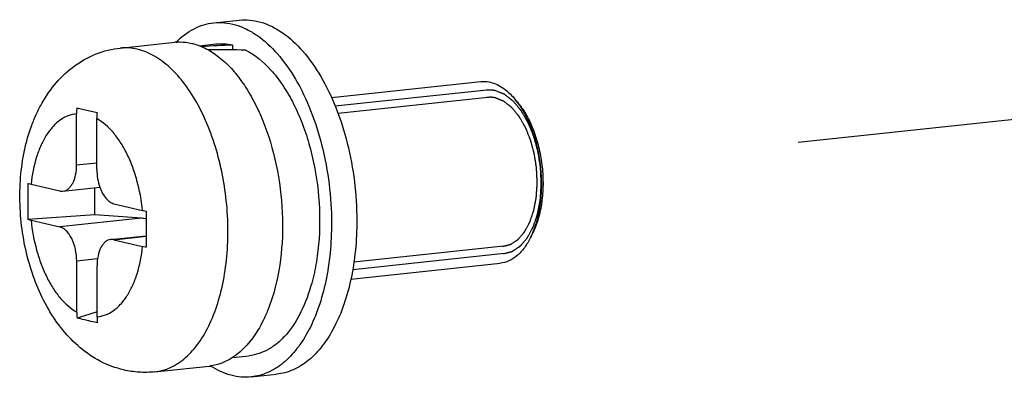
# Model space of a CAD drawing. Header units: millimetres. Extents: x 0 to 2731, y -3524 to -2222.
# Tile 179 of 221: x 1888 to 1904, y -2572 to -2566. Entities that reach past the tile are written whole.
import ezdxf

# ---------------------------------------------------------------- set-up
doc = ezdxf.new("R2010")
doc.units = ezdxf.units.MM
doc.header["$LTSCALE"] = 46.255
doc.linetypes.add('DASHED', pattern=[0.2, 0.1, -0.1])
doc.layers.add('00_COMPONENTS', color=7, linetype='CONTINUOUS')
doc.layers.add('50_ALL_DETAILS', color=7, linetype='CONTINUOUS')

msp = doc.modelspace()

# ---------------------------------------------------------------- linework, layer by layer
at = {"layer": '00_COMPONENTS', "color": 7}
for p, q in [((1891.181, -2566.023), (1891.597, -2565.979)), ((1889.645, -2566.438), (1890.542, -2566.343)), ((1890.947, -2566.4), (1891.218, -2566.371)), ((1891.488, -2566.389), (1891.488, -2566.469)), ((1893.117, -2567.251), (1895.571, -2566.99)), ((1888.932, -2567.42), (1889.097, -2567.459)), ((1889.097, -2567.459), (1889.265, -2567.498)), ((1896.203, -2567.369), (1896.147, -2567.299)), ((1888.929, -2568.357), (1888.928, -2567.52)), ((1889.262, -2568.436), (1889.261, -2567.598)), ((1888.18, -2568.675), (1888.651, -2568.786)), ((1888.703, -2568.789), (1889.311, -2568.725)), ((1889.23, -2569.177), (1889.23, -2568.733)), ((1889.541, -2568.995), (1890.012, -2569.105)), ((1889.23, -2569.177), (1888.128, -2569.254)), ((1889.997, -2569.235), (1889.23, -2569.177)), ((1888.18, -2569.268), (1888.652, -2569.378)), ((1889.489, -2569.584), (1890.071, -2569.522)), ((1896.426, -2569.469), (1896.387, -2569.549)), ((1889.541, -2569.587), (1890.012, -2569.698)), ((1888.931, -2570.775), (1888.93, -2569.937)), ((1889.265, -2570.853), (1889.264, -2570.016)), ((1893.435, -2570.234), (1895.888, -2569.973)), ((1889.264, -2570.77), (1888.935, -2570.874)), ((1891.492, -2571.521), (1891.762, -2571.493)), ((1890.21, -2571.758), (1891.108, -2571.663)), ((1891.799, -2571.841), (1892.215, -2571.796))]:
    msp.add_line(p, q, dxfattribs=at)
at = {"layer": '00_COMPONENTS', "color": 4}
for p, q in [((1895.67, -2567.13), (1893.179, -2567.395)), ((1895.683, -2567.25), (1893.224, -2567.511)), ((1888.929, -2568.357), (1889.262, -2568.322)), ((1889.997, -2569.235), (1888.652, -2569.378)), ((1889.541, -2569.587), (1890.071, -2569.531)), ((1895.943, -2569.695), (1893.484, -2569.956)), ((1895.955, -2569.815), (1893.464, -2570.08)), ((1889.272, -2569.901), (1888.93, -2569.937))]:
    msp.add_line(p, q, dxfattribs=at)
at = {"layer": '00_COMPONENTS', "color": 7}
for centre, radius, start, end in [((1890.628, -2567.144), 0.806, 94.6824, 96.0705), ((1890.151, -2567.519), 1.223, 175.3432, 180.0511), ((1890.484, -2567.597), 1.223, 175.3432, 180.0511), ((1915.495, -2569.384), 25.424, 179.401, 180.311), ((1911.434, -2569.433), 21.363, 180.2384, 180.7445), ((1895.078, -2568.913), 1.456, 337.5819, 337.8692), ((1890.123, -2570.774), 1.192, 180.045, 184.8355), ((1890.456, -2570.852), 1.192, 180.045, 184.8355), ((1891.023, -2570.861), 0.806, 276.0706, 277.3964), ((1891.898, -2570.465), 1.423, 237.1594, 237.3895)]:
    msp.add_arc(centre, radius, start, end, dxfattribs=at)
for centre, major_axis, ratio, start_param, end_param in [((1891.49, -2568.932), (7.139, 0.309), 0.355602, 1.555747, 1.626502), ((1890.603, -2569.026), (7.139, 0.309), 0.355602, 1.399775, 1.486305), ((1889.997, -2569.729), (0.456, -0.27), 0.911488, 1.922043, 2.066299)]:
    msp.add_ellipse(centre, major_axis=major_axis, ratio=ratio, start_param=start_param, end_param=end_param, dxfattribs=at)
for points, knots in [([(1891.597, -2565.979), (1891.655, -2565.973), (1891.776, -2565.972), (1891.957, -2566.008), (1892.137, -2566.078), (1892.38, -2566.222), (1892.667, -2566.491), (1892.962, -2566.913), (1893.206, -2567.426), (1893.39, -2568.007), (1893.505, -2568.629), (1893.532, -2569.056), (1893.532, -2569.269)], [0, 0, 0, 0, 0.042364, 0.085883, 0.131569, 0.180207, 0.287977, 0.410865, 0.54738, 0.694164, 0.846719, 1, 1, 1, 1]), ([(1890.562, -2566.341), (1890.648, -2566.254), (1890.794, -2566.142), (1891.014, -2566.052), (1891.125, -2566.029), (1891.181, -2566.023)], [0, 0, 0, 0, 0.520595, 0.763195, 1, 1, 1, 1]), ([(1891.181, -2566.023), (1891.24, -2566.017), (1891.36, -2566.017), (1891.541, -2566.052), (1891.721, -2566.122), (1891.964, -2566.267), (1892.252, -2566.536), (1892.546, -2566.957), (1892.791, -2567.47), (1892.974, -2568.051), (1893.089, -2568.673), (1893.116, -2569.1), (1893.116, -2569.313)], [0, 0, 0, 0, 0.042364, 0.085883, 0.131569, 0.180207, 0.287977, 0.410865, 0.54738, 0.694164, 0.846719, 1, 1, 1, 1]), ([(1889.701, -2571.726), (1889.57, -2571.695), (1889.314, -2571.599), (1888.976, -2571.37), (1888.689, -2571.074), (1888.453, -2570.726), (1888.264, -2570.336), (1888.124, -2569.914), (1888.032, -2569.47), (1887.99, -2569.016), (1888, -2568.564), (1888.062, -2568.126), (1888.16, -2567.779), (1888.267, -2567.519), (1888.392, -2567.275), (1888.587, -2566.995), (1888.886, -2566.717), (1889.243, -2566.518), (1889.51, -2566.452), (1889.645, -2566.438)], [0, 0, 0, 0, 0.059599, 0.11915, 0.179293, 0.240908, 0.304557, 0.370214, 0.437273, 0.504742, 0.571519, 0.636689, 0.699782, 0.730593, 0.760987, 0.82088, 0.88038, 0.940067, 1, 1, 1, 1]), ([(1890.562, -2566.341), (1890.583, -2566.339), (1890.671, -2566.335), (1890.758, -2566.346), (1890.822, -2566.361)], [0, 0, 0, 0, 0.247196, 1, 1, 1, 1]), ([(1890.822, -2566.361), (1890.833, -2566.364), (1890.875, -2566.374), (1890.917, -2566.388), (1890.947, -2566.4)], [0, 0, 0, 0, 0.246421, 1, 1, 1, 1]), ([(1890.947, -2566.4), (1890.96, -2566.405), (1891.011, -2566.425), (1891.06, -2566.45), (1891.096, -2566.47)], [0, 0, 0, 0, 0.244825, 1, 1, 1, 1]), ([(1891.096, -2566.47), (1891.256, -2566.561), (1891.477, -2566.761), (1891.716, -2567.087), (1891.824, -2567.28), (1891.875, -2567.382)], [0, 0, 0, 0, 0.455547, 0.717299, 1, 1, 1, 1]), ([(1891.218, -2566.371), (1891.262, -2566.367), (1891.353, -2566.365), (1891.443, -2566.379), (1891.488, -2566.389)], [0, 0, 0, 0, 0.495077, 1, 1, 1, 1]), ([(1891.71, -2566.472), (1891.865, -2566.552), (1892.081, -2566.736), (1892.316, -2567.041), (1892.423, -2567.222), (1892.474, -2567.319)], [0, 0, 0, 0, 0.454531, 0.716393, 1, 1, 1, 1]), ([(1895.571, -2566.99), (1895.584, -2566.988), (1895.636, -2566.985), (1895.69, -2566.991), (1895.728, -2567)], [0, 0, 0, 0, 0.247354, 1, 1, 1, 1]), ([(1895.728, -2567), (1895.766, -2567.009), (1895.842, -2567.036), (1895.95, -2567.101), (1896.054, -2567.19), (1896.117, -2567.26), (1896.147, -2567.299)], [0, 0, 0, 0, 0.221413, 0.459856, 0.718835, 1, 1, 1, 1]), ([(1891.875, -2567.382), (1891.985, -2567.603), (1892.163, -2568.084), (1892.306, -2568.845), (1892.326, -2569.62), (1892.253, -2570.127), (1892.192, -2570.366)], [0, 0, 0, 0, 0.242241, 0.5, 0.757759, 1, 1, 1, 1]), ([(1892.474, -2567.319), (1892.529, -2567.425), (1892.631, -2567.651), (1892.794, -2568.135), (1892.917, -2568.78), (1892.932, -2569.437), (1892.875, -2569.945), (1892.823, -2570.187), (1892.791, -2570.302)], [0, 0, 0, 0, 0.117775, 0.24169, 0.5, 0.75831, 0.882225, 1, 1, 1, 1]), ([(1896.147, -2567.299), (1896.152, -2567.305), (1896.17, -2567.328), (1896.187, -2567.352), (1896.2, -2567.37)], [0, 0, 0, 0, 0.246123, 1, 1, 1, 1]), ([(1896.2, -2567.37), (1896.247, -2567.438), (1896.332, -2567.588), (1896.432, -2567.834), (1896.507, -2568.105), (1896.553, -2568.389), (1896.569, -2568.677), (1896.554, -2568.957), (1896.509, -2569.22), (1896.457, -2569.385), (1896.426, -2569.461)], [0, 0, 0, 0, 0.113607, 0.236606, 0.366336, 0.499593, 0.632906, 0.762801, 0.88606, 1, 1, 1, 1]), ([(1896.203, -2567.369), (1896.253, -2567.433), (1896.346, -2567.579), (1896.454, -2567.825), (1896.534, -2568.1), (1896.582, -2568.391), (1896.597, -2568.685), (1896.576, -2568.97), (1896.522, -2569.234), (1896.462, -2569.396), (1896.426, -2569.469)], [0, 0, 0, 0, 0.111528, 0.234201, 0.364978, 0.5, 0.635023, 0.7658, 0.888472, 1, 1, 1, 1]), ([(1888.703, -2568.789), (1888.719, -2568.788), (1888.752, -2568.779), (1888.796, -2568.751), (1888.835, -2568.709), (1888.881, -2568.634), (1888.919, -2568.515), (1888.929, -2568.412), (1888.929, -2568.357)], [0, 0, 0, 0, 0.090832, 0.187472, 0.29424, 0.413318, 0.687749, 1, 1, 1, 1]), ([(1889.262, -2568.436), (1889.262, -2568.485), (1889.27, -2568.583), (1889.294, -2568.679), (1889.311, -2568.725)], [0, 0, 0, 0, 0.505754, 1, 1, 1, 1]), ([(1888.128, -2568.662), (1888.126, -2568.761), (1888.125, -2568.958), (1888.127, -2569.156), (1888.128, -2569.254)], [0, 0, 0, 0, 0.500239, 1, 1, 1, 1]), ([(1888.128, -2568.662), (1888.132, -2568.663), (1888.149, -2568.668), (1888.166, -2568.672), (1888.18, -2568.675)], [0, 0, 0, 0, 0.235917, 1, 1, 1, 1]), ([(1889.311, -2568.725), (1889.323, -2568.759), (1889.351, -2568.824), (1889.405, -2568.906), (1889.468, -2568.965), (1889.517, -2568.989), (1889.541, -2568.995)], [0, 0, 0, 0, 0.299398, 0.567591, 0.799959, 1, 1, 1, 1]), ([(1888.651, -2568.786), (1888.655, -2568.787), (1888.673, -2568.79), (1888.69, -2568.791), (1888.703, -2568.789)], [0, 0, 0, 0, 0.2545, 1, 1, 1, 1]), ([(1890.012, -2569.105), (1890.017, -2569.106), (1890.037, -2569.111), (1890.057, -2569.115), (1890.072, -2569.118)], [0, 0, 0, 0, 0.238349, 1, 1, 1, 1]), ([(1888.18, -2569.268), (1888.176, -2569.267), (1888.158, -2569.263), (1888.141, -2569.258), (1888.128, -2569.254)], [0, 0, 0, 0, 0.263987, 1, 1, 1, 1]), ([(1888.93, -2569.937), (1888.93, -2569.872), (1888.916, -2569.746), (1888.867, -2569.598), (1888.81, -2569.499), (1888.762, -2569.441), (1888.71, -2569.4), (1888.671, -2569.383), (1888.652, -2569.378)], [0, 0, 0, 0, 0.294945, 0.573854, 0.699077, 0.811711, 0.91141, 1, 1, 1, 1]), ([(1893.116, -2569.313), (1893.116, -2569.477), (1893.101, -2569.798), (1893.032, -2570.261), (1892.917, -2570.685), (1892.761, -2571.059), (1892.566, -2571.372), (1892.338, -2571.615), (1892.12, -2571.754), (1891.938, -2571.818), (1891.845, -2571.836), (1891.799, -2571.841)], [0, 0, 0, 0, 0.15955, 0.31225, 0.455402, 0.586961, 0.705884, 0.812513, 0.909035, 0.9549, 1, 1, 1, 1]), ([(1893.532, -2569.269), (1893.532, -2569.433), (1893.517, -2569.754), (1893.447, -2570.217), (1893.333, -2570.641), (1893.176, -2571.015), (1892.982, -2571.328), (1892.754, -2571.571), (1892.535, -2571.71), (1892.353, -2571.774), (1892.261, -2571.792), (1892.215, -2571.796)], [0, 0, 0, 0, 0.15955, 0.31225, 0.455402, 0.586961, 0.705884, 0.812513, 0.909035, 0.9549, 1, 1, 1, 1]), ([(1896.387, -2569.549), (1896.358, -2569.608), (1896.294, -2569.716), (1896.174, -2569.849), (1896.038, -2569.939), (1895.937, -2569.968), (1895.888, -2569.973)], [0, 0, 0, 0, 0.289826, 0.548722, 0.781857, 1, 1, 1, 1]), ([(1896.423, -2569.468), (1896.42, -2569.475), (1896.409, -2569.502), (1896.396, -2569.529), (1896.387, -2569.549)], [0, 0, 0, 0, 0.253896, 1, 1, 1, 1]), ([(1889.489, -2569.584), (1889.473, -2569.585), (1889.441, -2569.594), (1889.397, -2569.622), (1889.358, -2569.664), (1889.311, -2569.739), (1889.273, -2569.858), (1889.264, -2569.961), (1889.264, -2570.016)], [0, 0, 0, 0, 0.090832, 0.187472, 0.29424, 0.413318, 0.687749, 1, 1, 1, 1]), ([(1889.541, -2569.587), (1889.537, -2569.586), (1889.52, -2569.583), (1889.502, -2569.582), (1889.489, -2569.584)], [0, 0, 0, 0, 0.2545, 1, 1, 1, 1]), ([(1890.073, -2569.71), (1890.068, -2569.709), (1890.047, -2569.705), (1890.027, -2569.701), (1890.012, -2569.698)], [0, 0, 0, 0, 0.261549, 1, 1, 1, 1]), ([(1892.192, -2570.366), (1892.16, -2570.495), (1892.1, -2570.681), (1891.997, -2570.913), (1891.841, -2571.199), (1891.663, -2571.41), (1891.492, -2571.522)], [0, 0, 0, 0, 0.289402, 0.424751, 0.55343, 1, 1, 1, 1]), ([(1892.791, -2570.302), (1892.746, -2570.464), (1892.639, -2570.761), (1892.435, -2571.087), (1892.242, -2571.281), (1892.091, -2571.389), (1891.93, -2571.462), (1891.818, -2571.487), (1891.762, -2571.493)], [0, 0, 0, 0, 0.3024, 0.566338, 0.684481, 0.794666, 0.898925, 1, 1, 1, 1]), ([(1889.1, -2570.914), (1889.086, -2570.911), (1889.031, -2570.898), (1888.976, -2570.884), (1888.935, -2570.874)], [0, 0, 0, 0, 0.251904, 1, 1, 1, 1]), ([(1889.269, -2570.953), (1889.255, -2570.949), (1889.198, -2570.937), (1889.142, -2570.924), (1889.1, -2570.914)], [0, 0, 0, 0, 0.2521, 1, 1, 1, 1]), ([(1891.492, -2571.522), (1891.436, -2571.558), (1891.319, -2571.62), (1891.19, -2571.652), (1891.127, -2571.661)], [0, 0, 0, 0, 0.510093, 1, 1, 1, 1]), ([(1891.799, -2571.841), (1891.744, -2571.846), (1891.631, -2571.848), (1891.399, -2571.807), (1891.234, -2571.729), (1891.131, -2571.663)], [0, 0, 0, 0, 0.236945, 0.479622, 1, 1, 1, 1]), ([(1890.21, -2571.758), (1890.125, -2571.767), (1889.954, -2571.771), (1889.784, -2571.745), (1889.701, -2571.726)], [0, 0, 0, 0, 0.500523, 1, 1, 1, 1])]:
    msp.add_open_spline(points, degree=3, knots=knots, dxfattribs=at)
at = {"layer": '00_COMPONENTS', "color": 4}
for points, knots in [([(1889.925, -2566.457), (1889.879, -2566.446), (1889.785, -2566.431), (1889.691, -2566.433), (1889.645, -2566.438)], [0, 0, 0, 0, 0.504934, 1, 1, 1, 1]), ([(1890.21, -2571.758), (1890.255, -2571.753), (1890.345, -2571.736), (1890.523, -2571.67), (1890.735, -2571.526), (1890.953, -2571.275), (1891.134, -2570.954), (1891.274, -2570.572), (1891.37, -2570.142), (1891.417, -2569.677), (1891.416, -2569.193), (1891.364, -2568.706), (1891.266, -2568.232), (1891.123, -2567.786), (1890.94, -2567.384), (1890.723, -2567.039), (1890.479, -2566.761), (1890.215, -2566.56), (1890.02, -2566.479), (1889.925, -2566.457)], [0, 0, 0, 0, 0.021347, 0.043106, 0.089189, 0.140588, 0.198304, 0.26232, 0.331888, 0.405754, 0.482334, 0.559857, 0.636487, 0.710451, 0.780156, 0.844337, 0.90223, 0.953794, 1, 1, 1, 1]), ([(1895.811, -2567.139), (1895.808, -2567.139), (1895.802, -2567.137), (1895.793, -2567.136), (1895.788, -2567.134), (1895.784, -2567.134), (1895.779, -2567.133), (1895.772, -2567.132), (1895.765, -2567.131), (1895.76, -2567.13), (1895.757, -2567.13), (1895.751, -2567.13), (1895.744, -2567.129), (1895.738, -2567.129), (1895.733, -2567.128), (1895.728, -2567.128), (1895.722, -2567.128), (1895.715, -2567.128), (1895.709, -2567.128), (1895.706, -2567.128), (1895.701, -2567.128), (1895.694, -2567.128), (1895.687, -2567.129), (1895.682, -2567.129), (1895.679, -2567.129), (1895.673, -2567.13), (1895.665, -2567.131), (1895.659, -2567.131), (1895.655, -2567.132)], [0, 0, 0, 0, 0.0625, 0.125, 0.15625, 0.171875, 0.1875, 0.25, 0.3125, 0.328125, 0.34375, 0.375, 0.4375, 0.46875, 0.5, 0.53125, 0.5625, 0.625, 0.65625, 0.671875, 0.6875, 0.75, 0.8125, 0.828125, 0.84375, 0.875, 0.9375, 1, 1, 1, 1]), ([(1895.811, -2567.258), (1895.809, -2567.258), (1895.803, -2567.256), (1895.795, -2567.255), (1895.79, -2567.254), (1895.787, -2567.253), (1895.782, -2567.253), (1895.776, -2567.252), (1895.769, -2567.251), (1895.765, -2567.25), (1895.762, -2567.25), (1895.756, -2567.249), (1895.75, -2567.249), (1895.745, -2567.248), (1895.74, -2567.248), (1895.736, -2567.248), (1895.73, -2567.248), (1895.724, -2567.248), (1895.719, -2567.248), (1895.716, -2567.248), (1895.711, -2567.248), (1895.705, -2567.248), (1895.698, -2567.249), (1895.694, -2567.249), (1895.691, -2567.249), (1895.686, -2567.25), (1895.678, -2567.25), (1895.672, -2567.251), (1895.669, -2567.251)], [0, 0, 0, 0, 0.0625, 0.125, 0.15625, 0.171875, 0.1875, 0.25, 0.3125, 0.328125, 0.34375, 0.375, 0.4375, 0.46875, 0.5, 0.53125, 0.5625, 0.625, 0.65625, 0.671875, 0.6875, 0.75, 0.8125, 0.828125, 0.84375, 0.875, 0.9375, 1, 1, 1, 1]), ([(1895.939, -2569.816), (1895.95, -2569.813), (1895.967, -2569.809), (1895.989, -2569.804), (1896.005, -2569.8), (1896.022, -2569.796), (1896.036, -2569.792), (1896.047, -2569.789), (1896.055, -2569.787), (1896.062, -2569.786), (1896.068, -2569.784), (1896.071, -2569.783), (1896.074, -2569.783), (1896.076, -2569.782), (1896.078, -2569.782), (1896.079, -2569.782), (1896.08, -2569.781), (1896.08, -2569.781), (1896.081, -2569.781), (1896.082, -2569.78), (1896.085, -2569.778), (1896.088, -2569.776), (1896.092, -2569.774), (1896.097, -2569.77), (1896.103, -2569.766), (1896.111, -2569.761), (1896.122, -2569.754), (1896.135, -2569.746), (1896.15, -2569.736), (1896.163, -2569.727), (1896.174, -2569.72), (1896.181, -2569.715), (1896.189, -2569.71), (1896.196, -2569.706), (1896.201, -2569.703), (1896.205, -2569.7), (1896.208, -2569.698), (1896.211, -2569.696), (1896.212, -2569.695), (1896.213, -2569.695), (1896.214, -2569.694), (1896.214, -2569.694), (1896.215, -2569.693), (1896.215, -2569.692), (1896.217, -2569.69), (1896.221, -2569.686), (1896.227, -2569.679), (1896.233, -2569.672), (1896.243, -2569.661), (1896.254, -2569.648), (1896.268, -2569.632), (1896.282, -2569.616), (1896.295, -2569.6), (1896.307, -2569.587), (1896.315, -2569.578), (1896.32, -2569.573), (1896.323, -2569.569), (1896.326, -2569.565), (1896.328, -2569.563), (1896.33, -2569.561), (1896.331, -2569.559), (1896.332, -2569.557), (1896.333, -2569.556), (1896.334, -2569.553), (1896.337, -2569.548), (1896.341, -2569.54), (1896.347, -2569.53), (1896.353, -2569.52), (1896.36, -2569.506), (1896.37, -2569.488), (1896.381, -2569.467), (1896.393, -2569.447), (1896.402, -2569.429), (1896.41, -2569.415), (1896.414, -2569.407), (1896.418, -2569.4), (1896.421, -2569.394), (1896.423, -2569.39), (1896.425, -2569.387), (1896.426, -2569.384), (1896.427, -2569.383), (1896.428, -2569.381), (1896.429, -2569.38), (1896.429, -2569.378), (1896.43, -2569.375), (1896.432, -2569.371), (1896.433, -2569.366), (1896.436, -2569.358), (1896.44, -2569.348), (1896.445, -2569.331), (1896.452, -2569.311), (1896.461, -2569.286), (1896.469, -2569.262), (1896.478, -2569.237), (1896.485, -2569.216), (1896.489, -2569.202), (1896.492, -2569.194), (1896.494, -2569.188), (1896.496, -2569.182), (1896.498, -2569.177), (1896.499, -2569.174), (1896.499, -2569.173), (1896.5, -2569.172), (1896.5, -2569.171), (1896.5, -2569.168), (1896.501, -2569.166), (1896.502, -2569.161), (1896.503, -2569.155), (1896.505, -2569.146), (1896.507, -2569.134), (1896.51, -2569.12), (1896.513, -2569.101), (1896.518, -2569.077), (1896.523, -2569.049), (1896.529, -2569.021), (1896.533, -2568.997), (1896.537, -2568.979), (1896.539, -2568.964), (1896.542, -2568.953), (1896.544, -2568.943), (1896.545, -2568.936), (1896.546, -2568.93), (1896.546, -2568.925), (1896.547, -2568.92), (1896.547, -2568.914), (1896.548, -2568.904), (1896.549, -2568.891), (1896.55, -2568.871), (1896.552, -2568.846), (1896.554, -2568.815), (1896.556, -2568.785), (1896.558, -2568.755), (1896.559, -2568.729), (1896.561, -2568.709), (1896.561, -2568.696), (1896.562, -2568.686), (1896.563, -2568.68), (1896.563, -2568.675), (1896.563, -2568.672), (1896.563, -2568.669), (1896.563, -2568.667), (1896.563, -2568.662), (1896.562, -2568.655), (1896.562, -2568.645), (1896.561, -2568.632), (1896.56, -2568.616), (1896.56, -2568.596), (1896.558, -2568.57), (1896.557, -2568.538), (1896.555, -2568.507), (1896.554, -2568.481), (1896.553, -2568.46), (1896.552, -2568.444), (1896.552, -2568.431), (1896.551, -2568.421), (1896.551, -2568.414), (1896.551, -2568.41), (1896.551, -2568.407), (1896.551, -2568.405), (1896.55, -2568.401), (1896.549, -2568.396), (1896.548, -2568.39), (1896.547, -2568.38), (1896.545, -2568.367), (1896.541, -2568.346), (1896.537, -2568.32), (1896.532, -2568.289), (1896.528, -2568.258), (1896.523, -2568.227), (1896.518, -2568.196), (1896.514, -2568.173), (1896.512, -2568.158), (1896.511, -2568.151), (1896.51, -2568.146), (1896.509, -2568.141), (1896.507, -2568.135), (1896.505, -2568.128), (1896.503, -2568.118), (1896.499, -2568.106), (1896.496, -2568.092), (1896.49, -2568.072), (1896.484, -2568.048), (1896.476, -2568.019), (1896.468, -2567.99), (1896.461, -2567.966), (1896.456, -2567.947), (1896.452, -2567.932), (1896.449, -2567.92), (1896.446, -2567.911), (1896.444, -2567.905), (1896.443, -2567.9), (1896.442, -2567.897), (1896.442, -2567.894), (1896.441, -2567.892), (1896.439, -2567.888), (1896.437, -2567.883), (1896.433, -2567.874), (1896.429, -2567.863), (1896.421, -2567.845), (1896.412, -2567.822), (1896.401, -2567.796), (1896.39, -2567.769), (1896.379, -2567.742), (1896.37, -2567.72), (1896.363, -2567.702), (1896.358, -2567.691), (1896.355, -2567.682), (1896.352, -2567.676), (1896.351, -2567.672), (1896.349, -2567.669), (1896.349, -2567.667), (1896.348, -2567.665), (1896.347, -2567.664), (1896.346, -2567.662), (1896.344, -2567.659), (1896.342, -2567.656), (1896.339, -2567.651), (1896.336, -2567.645), (1896.332, -2567.637), (1896.326, -2567.628), (1896.317, -2567.612), (1896.306, -2567.593), (1896.292, -2567.57), (1896.279, -2567.547), (1896.268, -2567.528), (1896.259, -2567.512), (1896.252, -2567.501), (1896.245, -2567.489), (1896.24, -2567.481), (1896.237, -2567.475), (1896.236, -2567.473), (1896.235, -2567.471), (1896.233, -2567.469), (1896.232, -2567.467), (1896.23, -2567.465), (1896.227, -2567.461), (1896.224, -2567.458), (1896.22, -2567.453), (1896.215, -2567.447), (1896.206, -2567.436), (1896.193, -2567.421), (1896.178, -2567.402), (1896.163, -2567.384), (1896.147, -2567.366), (1896.135, -2567.35), (1896.124, -2567.338), (1896.117, -2567.329), (1896.11, -2567.321), (1896.106, -2567.316), (1896.104, -2567.313), (1896.103, -2567.312), (1896.102, -2567.312), (1896.102, -2567.311), (1896.101, -2567.31), (1896.099, -2567.309), (1896.096, -2567.307), (1896.093, -2567.304), (1896.089, -2567.301), (1896.083, -2567.297), (1896.076, -2567.291), (1896.068, -2567.285), (1896.059, -2567.278), (1896.048, -2567.269), (1896.034, -2567.259), (1896.018, -2567.246), (1896.004, -2567.235), (1895.993, -2567.226), (1895.984, -2567.219), (1895.977, -2567.214), (1895.972, -2567.21), (1895.968, -2567.206), (1895.964, -2567.204), (1895.962, -2567.202), (1895.96, -2567.201), (1895.96, -2567.2), (1895.959, -2567.2), (1895.958, -2567.2), (1895.957, -2567.199), (1895.955, -2567.198), (1895.953, -2567.197), (1895.95, -2567.196), (1895.946, -2567.195), (1895.94, -2567.192), (1895.933, -2567.189), (1895.924, -2567.186), (1895.913, -2567.181), (1895.898, -2567.175), (1895.881, -2567.168), (1895.864, -2567.161), (1895.84, -2567.151), (1895.823, -2567.144), (1895.811, -2567.139)], [0, 0, 0, 0, 0.015625, 0.023438, 0.03125, 0.039062, 0.046875, 0.050781, 0.054688, 0.058594, 0.060547, 0.0625, 0.063477, 0.064453, 0.06543, 0.065918, 0.066406, 0.06665, 0.066895, 0.067383, 0.068359, 0.070312, 0.072266, 0.074219, 0.078125, 0.082031, 0.085938, 0.09375, 0.101562, 0.109375, 0.113281, 0.117188, 0.121094, 0.125, 0.126953, 0.128906, 0.130859, 0.131836, 0.132812, 0.133057, 0.133301, 0.133545, 0.133789, 0.134277, 0.134766, 0.136719, 0.140625, 0.144531, 0.148438, 0.15625, 0.164062, 0.171875, 0.179688, 0.1875, 0.191406, 0.193359, 0.195312, 0.197266, 0.198242, 0.199219, 0.200195, 0.200684, 0.201172, 0.202148, 0.203125, 0.207031, 0.210938, 0.214844, 0.21875, 0.226562, 0.234375, 0.242188, 0.25, 0.253906, 0.257812, 0.259766, 0.261719, 0.263672, 0.264648, 0.265625, 0.266113, 0.266602, 0.26709, 0.267578, 0.268555, 0.269531, 0.271484, 0.273438, 0.277344, 0.28125, 0.289062, 0.296875, 0.304688, 0.3125, 0.320312, 0.324219, 0.326172, 0.328125, 0.330078, 0.332031, 0.33252, 0.333008, 0.333252, 0.333496, 0.333984, 0.334961, 0.335938, 0.337891, 0.339844, 0.34375, 0.347656, 0.351562, 0.359375, 0.367188, 0.375, 0.382812, 0.386719, 0.390625, 0.394531, 0.396484, 0.398438, 0.400391, 0.401367, 0.402344, 0.404297, 0.40625, 0.410156, 0.414062, 0.421875, 0.429688, 0.4375, 0.445312, 0.453125, 0.457031, 0.460938, 0.462891, 0.464844, 0.46582, 0.466797, 0.467285, 0.467773, 0.46875, 0.470703, 0.472656, 0.476562, 0.480469, 0.484375, 0.492188, 0.5, 0.507812, 0.515625, 0.519531, 0.523438, 0.527344, 0.529297, 0.53125, 0.532227, 0.532715, 0.533203, 0.53418, 0.535156, 0.537109, 0.539062, 0.542969, 0.546875, 0.554688, 0.5625, 0.570312, 0.578125, 0.585938, 0.59375, 0.595703, 0.597656, 0.598633, 0.599609, 0.601562, 0.603516, 0.605469, 0.609375, 0.613281, 0.617188, 0.625, 0.632812, 0.640625, 0.648438, 0.652344, 0.65625, 0.660156, 0.662109, 0.664062, 0.665039, 0.666016, 0.666504, 0.666992, 0.667969, 0.669922, 0.671875, 0.675781, 0.679688, 0.6875, 0.695312, 0.703125, 0.710938, 0.71875, 0.722656, 0.726562, 0.728516, 0.730469, 0.731445, 0.732422, 0.73291, 0.733398, 0.733887, 0.734375, 0.735352, 0.736328, 0.738281, 0.740234, 0.742188, 0.746094, 0.75, 0.757812, 0.765625, 0.773438, 0.78125, 0.785156, 0.789062, 0.792969, 0.796875, 0.797852, 0.798828, 0.799316, 0.799805, 0.800781, 0.801758, 0.802734, 0.804688, 0.806641, 0.808594, 0.8125, 0.820312, 0.828125, 0.835938, 0.84375, 0.851562, 0.855469, 0.859375, 0.863281, 0.865234, 0.866211, 0.866455, 0.866699, 0.866943, 0.867188, 0.868164, 0.869141, 0.871094, 0.873047, 0.875, 0.878906, 0.882812, 0.886719, 0.890625, 0.898438, 0.90625, 0.914062, 0.917969, 0.921875, 0.925781, 0.927734, 0.929688, 0.931641, 0.932617, 0.933105, 0.93335, 0.933594, 0.934082, 0.93457, 0.935547, 0.936523, 0.9375, 0.939453, 0.941406, 0.945312, 0.949219, 0.953125, 0.960938, 0.96875, 0.976562, 0.984375, 1, 1, 1, 1]), ([(1895.928, -2569.696), (1895.938, -2569.694), (1895.953, -2569.69), (1895.973, -2569.685), (1895.988, -2569.681), (1896.003, -2569.678), (1896.016, -2569.674), (1896.026, -2569.672), (1896.033, -2569.67), (1896.04, -2569.668), (1896.045, -2569.667), (1896.049, -2569.666), (1896.052, -2569.666), (1896.054, -2569.665), (1896.055, -2569.665), (1896.056, -2569.664), (1896.057, -2569.664), (1896.057, -2569.664), (1896.058, -2569.663), (1896.06, -2569.662), (1896.063, -2569.66), (1896.067, -2569.658), (1896.072, -2569.655), (1896.077, -2569.651), (1896.085, -2569.646), (1896.094, -2569.64), (1896.106, -2569.632), (1896.12, -2569.623), (1896.132, -2569.615), (1896.141, -2569.609), (1896.149, -2569.604), (1896.156, -2569.6), (1896.162, -2569.596), (1896.166, -2569.593), (1896.17, -2569.59), (1896.173, -2569.589), (1896.175, -2569.587), (1896.177, -2569.586), (1896.177, -2569.586), (1896.178, -2569.585), (1896.178, -2569.585), (1896.179, -2569.584), (1896.181, -2569.582), (1896.184, -2569.578), (1896.19, -2569.572), (1896.196, -2569.565), (1896.204, -2569.555), (1896.215, -2569.543), (1896.227, -2569.528), (1896.24, -2569.514), (1896.252, -2569.5), (1896.263, -2569.488), (1896.27, -2569.479), (1896.274, -2569.474), (1896.277, -2569.471), (1896.28, -2569.468), (1896.282, -2569.465), (1896.284, -2569.464), (1896.285, -2569.462), (1896.286, -2569.461), (1896.287, -2569.459), (1896.288, -2569.457), (1896.29, -2569.452), (1896.294, -2569.445), (1896.299, -2569.436), (1896.305, -2569.426), (1896.312, -2569.413), (1896.32, -2569.398), (1896.331, -2569.379), (1896.341, -2569.36), (1896.349, -2569.344), (1896.356, -2569.331), (1896.361, -2569.323), (1896.364, -2569.317), (1896.367, -2569.312), (1896.369, -2569.308), (1896.371, -2569.305), (1896.372, -2569.303), (1896.373, -2569.301), (1896.373, -2569.3), (1896.374, -2569.299), (1896.374, -2569.297), (1896.375, -2569.295), (1896.377, -2569.289), (1896.38, -2569.281), (1896.384, -2569.269), (1896.389, -2569.255), (1896.395, -2569.236), (1896.403, -2569.214), (1896.411, -2569.191), (1896.418, -2569.169), (1896.425, -2569.15), (1896.429, -2569.137), (1896.432, -2569.13), (1896.433, -2569.124), (1896.435, -2569.118), (1896.437, -2569.114), (1896.438, -2569.111), (1896.438, -2569.11), (1896.439, -2569.109), (1896.439, -2569.106), (1896.44, -2569.104), (1896.44, -2569.099), (1896.441, -2569.094), (1896.443, -2569.085), (1896.445, -2569.075), (1896.448, -2569.062), (1896.451, -2569.045), (1896.455, -2569.023), (1896.46, -2568.998), (1896.465, -2568.972), (1896.469, -2568.95), (1896.472, -2568.933), (1896.475, -2568.921), (1896.477, -2568.91), (1896.478, -2568.901), (1896.48, -2568.895), (1896.481, -2568.889), (1896.481, -2568.885), (1896.481, -2568.88), (1896.482, -2568.874), (1896.482, -2568.861), (1896.484, -2568.84), (1896.486, -2568.812), (1896.487, -2568.785), (1896.489, -2568.757), (1896.491, -2568.729), (1896.493, -2568.706), (1896.494, -2568.688), (1896.495, -2568.676), (1896.495, -2568.667), (1896.496, -2568.661), (1896.496, -2568.657), (1896.496, -2568.654), (1896.496, -2568.652), (1896.496, -2568.649), (1896.496, -2568.645), (1896.495, -2568.639), (1896.495, -2568.63), (1896.494, -2568.618), (1896.494, -2568.604), (1896.493, -2568.585), (1896.492, -2568.561), (1896.49, -2568.532), (1896.489, -2568.504), (1896.488, -2568.48), (1896.487, -2568.461), (1896.486, -2568.447), (1896.486, -2568.435), (1896.485, -2568.426), (1896.485, -2568.42), (1896.485, -2568.415), (1896.485, -2568.413), (1896.485, -2568.411), (1896.484, -2568.408), (1896.484, -2568.403), (1896.483, -2568.397), (1896.481, -2568.388), (1896.479, -2568.376), (1896.476, -2568.357), (1896.473, -2568.334), (1896.468, -2568.306), (1896.464, -2568.277), (1896.459, -2568.249), (1896.455, -2568.221), (1896.452, -2568.2), (1896.449, -2568.186), (1896.448, -2568.18), (1896.448, -2568.175), (1896.447, -2568.171), (1896.445, -2568.165), (1896.444, -2568.158), (1896.441, -2568.15), (1896.438, -2568.139), (1896.435, -2568.126), (1896.43, -2568.108), (1896.424, -2568.086), (1896.417, -2568.06), (1896.409, -2568.033), (1896.403, -2568.011), (1896.398, -2567.994), (1896.395, -2567.981), (1896.392, -2567.97), (1896.389, -2567.961), (1896.388, -2567.955), (1896.387, -2567.951), (1896.386, -2567.948), (1896.385, -2567.946), (1896.385, -2567.944), (1896.383, -2567.94), (1896.381, -2567.935), (1896.378, -2567.927), (1896.374, -2567.917), (1896.367, -2567.901), (1896.359, -2567.881), (1896.349, -2567.856), (1896.339, -2567.832), (1896.329, -2567.807), (1896.32, -2567.787), (1896.314, -2567.771), (1896.309, -2567.759), (1896.305, -2567.749), (1896.303, -2567.743), (1896.302, -2567.741), (1896.301, -2567.739), (1896.3, -2567.737), (1896.299, -2567.736), (1896.298, -2567.734), (1896.297, -2567.732), (1896.295, -2567.728), (1896.292, -2567.724), (1896.289, -2567.719), (1896.285, -2567.712), (1896.28, -2567.703), (1896.272, -2567.689), (1896.262, -2567.672), (1896.25, -2567.651), (1896.237, -2567.63), (1896.227, -2567.612), (1896.219, -2567.598), (1896.213, -2567.588), (1896.207, -2567.577), (1896.202, -2567.569), (1896.199, -2567.564), (1896.198, -2567.562), (1896.197, -2567.56), (1896.196, -2567.558), (1896.194, -2567.557), (1896.193, -2567.554), (1896.19, -2567.552), (1896.187, -2567.548), (1896.184, -2567.544), (1896.179, -2567.538), (1896.171, -2567.529), (1896.159, -2567.515), (1896.145, -2567.498), (1896.131, -2567.481), (1896.117, -2567.464), (1896.106, -2567.45), (1896.097, -2567.439), (1896.09, -2567.431), (1896.084, -2567.424), (1896.08, -2567.419), (1896.078, -2567.417), (1896.076, -2567.415), (1896.075, -2567.414), (1896.074, -2567.413), (1896.071, -2567.411), (1896.068, -2567.408), (1896.064, -2567.406), (1896.059, -2567.402), (1896.053, -2567.397), (1896.045, -2567.391), (1896.037, -2567.385), (1896.027, -2567.377), (1896.015, -2567.367), (1895.999, -2567.355), (1895.987, -2567.345), (1895.977, -2567.337), (1895.969, -2567.331), (1895.963, -2567.326), (1895.958, -2567.322), (1895.954, -2567.319), (1895.951, -2567.317), (1895.948, -2567.315), (1895.946, -2567.314), (1895.945, -2567.313), (1895.944, -2567.313), (1895.941, -2567.312), (1895.938, -2567.31), (1895.934, -2567.309), (1895.929, -2567.307), (1895.922, -2567.304), (1895.914, -2567.301), (1895.904, -2567.296), (1895.891, -2567.291), (1895.875, -2567.284), (1895.859, -2567.278), (1895.838, -2567.269), (1895.822, -2567.263), (1895.811, -2567.258)], [0, 0, 0, 0, 0.015625, 0.023438, 0.03125, 0.039062, 0.046875, 0.050781, 0.054688, 0.058594, 0.060547, 0.0625, 0.064453, 0.06543, 0.065918, 0.066406, 0.06665, 0.066895, 0.067383, 0.068359, 0.070312, 0.072266, 0.074219, 0.078125, 0.082031, 0.085938, 0.09375, 0.101562, 0.109375, 0.113281, 0.117188, 0.121094, 0.125, 0.126953, 0.128906, 0.130859, 0.131836, 0.132812, 0.133057, 0.133301, 0.133545, 0.133789, 0.134766, 0.136719, 0.140625, 0.144531, 0.148438, 0.15625, 0.164062, 0.171875, 0.179688, 0.1875, 0.191406, 0.193359, 0.195312, 0.197266, 0.198242, 0.199219, 0.200195, 0.200684, 0.201172, 0.202148, 0.203125, 0.207031, 0.210938, 0.214844, 0.21875, 0.226562, 0.234375, 0.242188, 0.25, 0.253906, 0.257812, 0.259766, 0.261719, 0.263672, 0.264648, 0.265625, 0.266113, 0.266602, 0.26709, 0.267578, 0.268555, 0.269531, 0.273438, 0.277344, 0.28125, 0.289062, 0.296875, 0.304688, 0.3125, 0.320312, 0.324219, 0.326172, 0.328125, 0.330078, 0.332031, 0.33252, 0.333008, 0.333496, 0.333984, 0.334961, 0.335938, 0.337891, 0.339844, 0.34375, 0.347656, 0.351562, 0.359375, 0.367188, 0.375, 0.382812, 0.386719, 0.390625, 0.394531, 0.396484, 0.398438, 0.400391, 0.401367, 0.402344, 0.404297, 0.40625, 0.414062, 0.421875, 0.429688, 0.4375, 0.445312, 0.453125, 0.457031, 0.460938, 0.462891, 0.464844, 0.46582, 0.466797, 0.467285, 0.467773, 0.46875, 0.470703, 0.472656, 0.476562, 0.480469, 0.484375, 0.492188, 0.5, 0.507812, 0.515625, 0.519531, 0.523438, 0.527344, 0.529297, 0.53125, 0.532227, 0.532715, 0.533203, 0.53418, 0.535156, 0.537109, 0.539062, 0.542969, 0.546875, 0.554688, 0.5625, 0.570312, 0.578125, 0.585938, 0.59375, 0.595703, 0.597656, 0.598633, 0.599609, 0.601562, 0.603516, 0.605469, 0.609375, 0.613281, 0.617188, 0.625, 0.632812, 0.640625, 0.648438, 0.652344, 0.65625, 0.660156, 0.662109, 0.664062, 0.665039, 0.666016, 0.666504, 0.666992, 0.667969, 0.669922, 0.671875, 0.675781, 0.679688, 0.6875, 0.695312, 0.703125, 0.710938, 0.71875, 0.722656, 0.726562, 0.730469, 0.731445, 0.732422, 0.73291, 0.733398, 0.733887, 0.734375, 0.735352, 0.736328, 0.738281, 0.740234, 0.742188, 0.746094, 0.75, 0.757812, 0.765625, 0.773438, 0.78125, 0.785156, 0.789062, 0.792969, 0.796875, 0.797852, 0.798828, 0.799316, 0.799805, 0.800781, 0.801758, 0.802734, 0.804688, 0.806641, 0.808594, 0.8125, 0.820312, 0.828125, 0.835938, 0.84375, 0.851562, 0.855469, 0.859375, 0.863281, 0.865234, 0.866211, 0.866699, 0.867188, 0.868164, 0.869141, 0.871094, 0.873047, 0.875, 0.878906, 0.882812, 0.886719, 0.890625, 0.898438, 0.90625, 0.914062, 0.917969, 0.921875, 0.925781, 0.927734, 0.929688, 0.931641, 0.932617, 0.933594, 0.934082, 0.93457, 0.935547, 0.9375, 0.939453, 0.941406, 0.945312, 0.949219, 0.953125, 0.960938, 0.96875, 0.976562, 0.984375, 1, 1, 1, 1]), ([(1888.928, -2567.52), (1888.881, -2567.524), (1888.787, -2567.546), (1888.656, -2567.618), (1888.536, -2567.725), (1888.429, -2567.865), (1888.339, -2568.034), (1888.238, -2568.303), (1888.196, -2568.523), (1888.18, -2568.675)], [0, 0, 0, 0, 0.094515, 0.193504, 0.300791, 0.41874, 0.548299, 0.68926, 1, 1, 1, 1]), ([(1890.012, -2569.105), (1889.995, -2568.939), (1889.95, -2568.694), (1889.85, -2568.385), (1889.759, -2568.174), (1889.653, -2567.986), (1889.502, -2567.78), (1889.362, -2567.655), (1889.261, -2567.598)], [0, 0, 0, 0, 0.288623, 0.427593, 0.560165, 0.684649, 0.799823, 1, 1, 1, 1]), ([(1888.18, -2569.268), (1888.197, -2569.434), (1888.242, -2569.679), (1888.342, -2569.988), (1888.433, -2570.199), (1888.539, -2570.388), (1888.69, -2570.593), (1888.83, -2570.718), (1888.931, -2570.775)], [0, 0, 0, 0, 0.288623, 0.427593, 0.560165, 0.684649, 0.799823, 1, 1, 1, 1]), ([(1889.265, -2570.853), (1889.311, -2570.849), (1889.405, -2570.827), (1889.537, -2570.755), (1889.657, -2570.648), (1889.763, -2570.508), (1889.854, -2570.339), (1889.955, -2570.071), (1889.997, -2569.85), (1890.012, -2569.698)], [0, 0, 0, 0, 0.094515, 0.193504, 0.300791, 0.41874, 0.548299, 0.68926, 1, 1, 1, 1])]:
    msp.add_open_spline(points, degree=3, knots=knots, dxfattribs=at)
at = {"layer": '50_ALL_DETAILS', "color": 7, "linetype": 'DASHED'}
msp.add_line((1914.581, -2566.529), (1896.595, -2568.432), dxfattribs=at)

doc.saveas('drawing.dxf')
